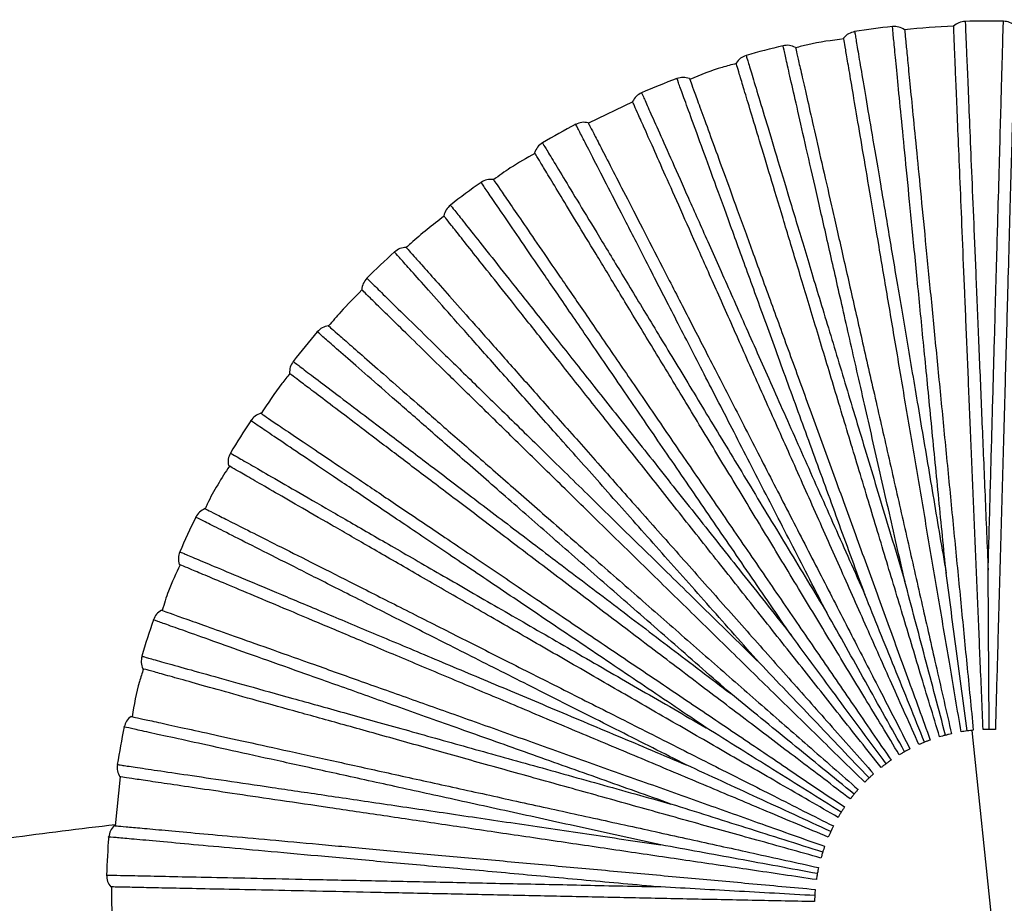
# Paper-space layout '_Superior' of a CAD drawing. Header units: millimetres. Extents: x -509 to 509, y -549 to 547.
# Tile 26 of 33: x -68 to 44, y 446 to 547. Entities that reach past the tile are written whole.
import ezdxf

# ---------------------------------------------------------------- set-up
doc = ezdxf.new("R2010")
doc.units = ezdxf.units.MM

psp = doc.layouts.new('_Superior')

# ---------------------------------------------------------------- linework, layer by layer
at = {"color": 7, "linetype": 'Continuous', "lineweight": 25}
for p, q in [((1.69, 537.44), (-3.34, 535.01)), ((44.44, 426.24), (40.25, 466.02)), ((-56.56, 460.73), (-57.11, 455.18)), ((-57.54, 448.22), (-57.51, 442.64))]:
    psp.add_line(p, q, dxfattribs=at)
for radius, start, end in [(100, 92.3994, 95.6008), (100.5, 89.1641, 91.6356), (100.5, 96.3637, 98.8358), (100.5, 103.5635, 106.036), (100.5, 110.7632, 113.2362), (100.5, 117.9631, 120.4364), (100.5, 125.1631, 127.6367), (100.5, 132.3631, 134.8368), (100.5, 139.5633, 142.0369), (100.5, 146.7635, 149.237), (100.5, 153.963, 156.4365), (100.5, 161.164, 163.6366), (100.5, 168.3632, 170.8369), (100.5, 175.5634, 178.037)]:
    psp.add_arc((42.34, 446.13), radius, start, end, dxfattribs=at)
for points, knots in [([(37.31, 483.88), (37.03, 486.7), (36.47, 492.35), (35.67, 500.53), (34.9, 508.34), (34.18, 515.65), (33.52, 522.38), (32.93, 528.41), (32.42, 533.66), (31.98, 538.07), (31.64, 541.56), (31.39, 544.13), (31.25, 545.58), (31.19, 546.18), (31.21, 546.01), (31.21, 546.01)], [0, 0, 0, 0, 0.083093, 0.166108, 0.249783, 0.332788, 0.415895, 0.499542, 0.582487, 0.665718, 0.749281, 0.832195, 0.915582, 0.999532, 1, 1, 1, 1]), ([(41.51, 466.11), (41.4, 468.63), (41.2, 473.48), (40.89, 480.72), (40.6, 487.85), (40.29, 495.05), (39.99, 502.21), (39.7, 509.18), (39.42, 515.85), (39.16, 522.06), (38.93, 527.71), (38.72, 532.68), (38.54, 536.91), (38.4, 540.34), (38.29, 542.96), (38.21, 544.76), (38.17, 545.84), (38.16, 545.98), (38.16, 546.04)], [0, 0, 0, 0, 0.062456, 0.119828, 0.179243, 0.240502, 0.303357, 0.367511, 0.432626, 0.498331, 0.564234, 0.629934, 0.695041, 0.759182, 0.822021, 0.88326, 0.942652, 1, 1, 1, 1]), ([(39.47, 546.58), (39.48, 546.49), (39.49, 546.29), (39.55, 544.68), (39.66, 542.15), (39.81, 538.64), (39.99, 534.22), (40.21, 528.95), (40.47, 522.89), (40.75, 516.15), (41.05, 508.81), (41.38, 500.97), (41.72, 492.75), (41.96, 487.06), (42.08, 484.21)], [0, 0, 0, 0, 0.083445, 0.167006, 0.250708, 0.333669, 0.41686, 0.500454, 0.583374, 0.666709, 0.750181, 0.833089, 0.916578, 1, 1, 1, 1]), ([(42.08, 484.21), (42.16, 487.05), (42.31, 492.72), (42.54, 500.94), (42.76, 508.78), (42.96, 516.13), (43.15, 522.88), (43.32, 528.94), (43.47, 534.22), (43.59, 538.65), (43.69, 542.15), (43.76, 544.73), (43.8, 546.18), (43.82, 546.79), (43.81, 546.62), (43.81, 546.61)], [0, 0, 0, 0, 0.083093, 0.166108, 0.249783, 0.332788, 0.415895, 0.499542, 0.582487, 0.665718, 0.749281, 0.832195, 0.915582, 0.999532, 1, 1, 1, 1]), ([(45.14, 546.09), (45.13, 546.02), (45.13, 545.89), (45.1, 544.81), (45.05, 543), (44.98, 540.38), (44.88, 536.95), (44.76, 532.72), (44.62, 527.74), (44.47, 522.1), (44.29, 515.88), (44.11, 509.21), (43.91, 502.23), (43.71, 495.08), (43.51, 487.87), (43.31, 480.74), (43.11, 473.49), (42.97, 468.64), (42.9, 466.12)], [0, 0, 0, 0, 0.057348, 0.11674, 0.177979, 0.240818, 0.304959, 0.370066, 0.435766, 0.501669, 0.567374, 0.632489, 0.696643, 0.759498, 0.820757, 0.880172, 0.937544, 1, 1, 1, 1]), ([(26.91, 545.43), (26.92, 545.34), (26.96, 545.14), (27.22, 543.56), (27.65, 541.06), (28.23, 537.59), (28.97, 533.23), (29.85, 528.03), (30.86, 522.05), (31.98, 515.4), (33.21, 508.15), (34.52, 500.42), (35.88, 492.31), (36.83, 486.69), (37.31, 483.88)], [0, 0, 0, 0, 0.0834447, 0.1670064, 0.2507083, 0.3336692, 0.4168604, 0.5004543, 0.5833742, 0.6667087, 0.7501813, 0.8330888, 0.9165781, 1, 1, 1, 1]), ([(32.59, 545.65), (32.59, 545.59), (32.61, 545.46), (32.71, 544.37), (32.89, 542.58), (33.14, 539.97), (33.48, 536.55), (33.89, 532.34), (34.38, 527.39), (34.93, 521.76), (35.54, 515.57), (36.19, 508.94), (36.87, 501.99), (37.57, 494.86), (38.27, 487.69), (38.97, 480.59), (39.67, 473.37), (40.15, 468.55), (40.39, 466.03)], [0, 0, 0, 0, 0.057348, 0.11674, 0.177979, 0.240818, 0.304959, 0.370066, 0.435766, 0.501669, 0.567374, 0.632489, 0.696643, 0.759498, 0.820757, 0.880172, 0.937544, 1, 1, 1, 1]), ([(32.62, 482.95), (31.99, 485.72), (30.73, 491.25), (28.9, 499.27), (27.16, 506.92), (25.53, 514.08), (24.04, 520.67), (22.69, 526.58), (21.52, 531.73), (20.54, 536.05), (19.76, 539.47), (19.19, 541.98), (18.87, 543.4), (18.74, 543.99), (18.77, 543.82), (18.78, 543.82)], [0, 0, 0, 0, 0.083093, 0.166108, 0.249783, 0.332788, 0.415895, 0.499542, 0.582487, 0.665718, 0.749281, 0.832195, 0.915582, 0.999532, 1, 1, 1, 1]), ([(25.69, 544.6), (24.31, 544.43), (22.45, 544.21), (20.66, 543.71), (20.21, 543.58)], [0, 0, 0, 0, 0.746016, 1, 1, 1, 1]), ([(39.01, 465.85), (38.59, 468.34), (37.78, 473.12), (36.57, 480.27), (35.38, 487.3), (34.18, 494.41), (32.98, 501.47), (31.82, 508.36), (30.71, 514.93), (29.67, 521.06), (28.73, 526.63), (27.9, 531.54), (27.19, 535.71), (26.62, 539.1), (26.18, 541.68), (25.88, 543.46), (25.7, 544.53), (25.68, 544.66), (25.67, 544.73)], [0, 0, 0, 0, 0.062456, 0.1198283, 0.1792427, 0.2405016, 0.3033566, 0.3675111, 0.4326265, 0.4983314, 0.5642338, 0.6299342, 0.6950407, 0.7591822, 0.8220206, 0.8832598, 0.9426519, 1, 1, 1, 1]), ([(14.58, 542.71), (14.61, 542.62), (14.67, 542.43), (15.13, 540.89), (15.86, 538.47), (16.88, 535.1), (18.16, 530.87), (19.68, 525.81), (21.43, 520.01), (23.38, 513.55), (25.51, 506.52), (27.77, 499.01), (30.15, 491.14), (31.79, 485.68), (32.62, 482.95)], [0, 0, 0, 0, 0.083445, 0.167006, 0.250708, 0.333669, 0.41686, 0.500454, 0.583374, 0.666709, 0.750181, 0.833089, 0.916578, 1, 1, 1, 1]), ([(20.19, 543.64), (20.2, 543.58), (20.23, 543.45), (20.47, 542.39), (20.87, 540.63), (21.45, 538.08), (22.21, 534.73), (23.15, 530.6), (24.26, 525.75), (25.51, 520.24), (26.89, 514.17), (28.36, 507.67), (29.91, 500.86), (31.5, 493.88), (33.09, 486.85), (34.67, 479.89), (36.28, 472.82), (37.35, 468.09), (37.91, 465.63)], [0, 0, 0, 0, 0.057348, 0.11674, 0.177979, 0.240818, 0.304959, 0.370066, 0.435766, 0.501669, 0.567374, 0.632489, 0.696643, 0.759498, 0.820757, 0.880172, 0.937544, 1, 1, 1, 1]), ([(13.46, 541.79), (12.92, 541.66), (11.12, 541.21), (9.39, 540.5), (8.18, 539.99)], [0, 0, 0, 0, 0.295729, 1, 1, 1, 1]), ([(36.56, 465.27), (35.83, 467.69), (34.43, 472.33), (32.34, 479.27), (30.27, 486.1), (28.19, 493.01), (26.12, 499.86), (24.1, 506.55), (22.18, 512.93), (20.38, 518.88), (18.75, 524.29), (17.31, 529.06), (16.08, 533.11), (15.09, 536.39), (14.33, 538.91), (13.81, 540.63), (13.5, 541.67), (13.46, 541.8), (13.44, 541.86)], [0, 0, 0, 0, 0.062456, 0.119828, 0.179243, 0.240502, 0.303357, 0.367511, 0.432626, 0.498331, 0.564234, 0.629934, 0.695041, 0.759182, 0.822021, 0.88326, 0.942652, 1, 1, 1, 1]), ([(28.08, 481.44), (27.11, 484.11), (25.16, 489.44), (22.35, 497.16), (19.66, 504.53), (17.15, 511.44), (14.84, 517.79), (12.77, 523.48), (10.96, 528.44), (9.44, 532.61), (8.24, 535.9), (7.36, 538.33), (6.86, 539.69), (6.66, 540.26), (6.72, 540.1), (6.72, 540.1)], [0, 0, 0, 0, 0.083093, 0.166108, 0.249783, 0.332788, 0.415895, 0.499542, 0.582487, 0.665718, 0.749281, 0.832195, 0.915582, 0.999532, 1, 1, 1, 1]), ([(8.14, 540.1), (8.16, 540.04), (8.21, 539.91), (8.58, 538.89), (9.2, 537.2), (10.1, 534.73), (11.27, 531.51), (12.72, 527.53), (14.42, 522.85), (16.35, 517.54), (18.48, 511.7), (20.76, 505.43), (23.15, 498.87), (25.6, 492.14), (28.06, 485.37), (30.5, 478.66), (32.98, 471.85), (34.64, 467.3), (35.5, 464.92)], [0, 0, 0, 0, 0.0573481, 0.1167402, 0.1779794, 0.2408178, 0.3049593, 0.3700658, 0.4357662, 0.5016686, 0.5673735, 0.6324889, 0.6966434, 0.7594984, 0.8207573, 0.8801717, 0.937544, 1, 1, 1, 1]), ([(2.7, 538.47), (2.74, 538.38), (2.82, 538.2), (3.47, 536.74), (4.5, 534.42), (5.93, 531.21), (7.73, 527.17), (9.87, 522.35), (12.34, 516.81), (15.08, 510.65), (18.07, 503.93), (21.26, 496.76), (24.6, 489.25), (26.92, 484.04), (28.08, 481.44)], [0, 0, 0, 0, 0.0834447, 0.1670064, 0.2507083, 0.3336692, 0.4168604, 0.5004543, 0.5833742, 0.6667087, 0.7501813, 0.8330888, 0.9165781, 1, 1, 1, 1]), ([(34.21, 464.4), (33.18, 466.71), (31.21, 471.13), (28.26, 477.76), (25.36, 484.28), (22.43, 490.86), (19.52, 497.4), (16.67, 503.78), (13.96, 509.87), (11.43, 515.56), (9.13, 520.72), (7.11, 525.27), (5.39, 529.13), (3.99, 532.27), (2.93, 534.66), (2.19, 536.31), (1.75, 537.3), (1.7, 537.42), (1.67, 537.48)], [0, 0, 0, 0, 0.062456, 0.119828, 0.179243, 0.240502, 0.303357, 0.367511, 0.432626, 0.498331, 0.564234, 0.629934, 0.695041, 0.759182, 0.822021, 0.88326, 0.942652, 1, 1, 1, 1]), ([(23.76, 479.37), (22.47, 481.9), (19.87, 486.94), (16.11, 494.25), (12.52, 501.23), (9.16, 507.77), (6.07, 513.77), (3.3, 519.16), (0.89, 523.86), (-1.14, 527.8), (-2.74, 530.92), (-3.92, 533.22), (-4.58, 534.51), (-4.86, 535.05), (-4.78, 534.89), (-4.78, 534.89)], [0, 0, 0, 0, 0.0830931, 0.1661075, 0.249783, 0.3327881, 0.4158953, 0.4995418, 0.5824873, 0.6657176, 0.7492813, 0.8321946, 0.9155823, 0.9995321, 1, 1, 1, 1]), ([(-3.37, 535.07), (-3.34, 535.01), (-3.28, 534.9), (-2.78, 533.93), (-1.95, 532.32), (-0.76, 529.99), (0.81, 526.94), (2.75, 523.18), (5.02, 518.75), (7.61, 513.72), (10.45, 508.19), (13.5, 502.26), (16.69, 496.05), (19.96, 489.68), (23.26, 483.27), (26.52, 476.92), (29.83, 470.47), (32.05, 466.16), (33.2, 463.92)], [0, 0, 0, 0, 0.0573481, 0.1167402, 0.1779794, 0.2408178, 0.3049593, 0.3700658, 0.4357662, 0.5016686, 0.5673735, 0.6324889, 0.6966434, 0.7594984, 0.8207573, 0.8801717, 0.937544, 1, 1, 1, 1]), ([(-8.57, 532.78), (-8.51, 532.69), (-8.41, 532.52), (-7.58, 531.15), (-6.27, 528.98), (-4.45, 525.97), (-2.16, 522.19), (0.58, 517.68), (3.72, 512.49), (7.21, 506.72), (11.02, 500.44), (15.08, 493.72), (19.34, 486.69), (22.29, 481.81), (23.76, 479.37)], [0, 0, 0, 0, 0.083445, 0.167006, 0.250708, 0.333669, 0.41686, 0.500454, 0.583374, 0.666709, 0.750181, 0.833089, 0.916578, 1, 1, 1, 1]), ([(-9.42, 531.59), (-10.36, 531.06), (-11.99, 530.15), (-13.49, 529.05), (-14.12, 528.59)], [0, 0, 0, 0, 0.583137, 1, 1, 1, 1]), ([(31.98, 463.24), (30.68, 465.4), (28.17, 469.54), (24.41, 475.74), (20.71, 481.85), (16.98, 488.01), (13.27, 494.14), (9.65, 500.11), (6.2, 505.81), (2.98, 511.13), (0.05, 515.97), (-2.53, 520.23), (-4.72, 523.84), (-6.5, 526.78), (-7.86, 529.02), (-8.79, 530.57), (-9.36, 531.5), (-9.42, 531.61), (-9.46, 531.66)], [0, 0, 0, 0, 0.062456, 0.119828, 0.179243, 0.240502, 0.303357, 0.367511, 0.432626, 0.498331, 0.564234, 0.629934, 0.695041, 0.759182, 0.822021, 0.88326, 0.942652, 1, 1, 1, 1]), ([(19.74, 476.78), (18.14, 479.12), (14.93, 483.8), (10.29, 490.59), (5.85, 497.06), (1.7, 503.12), (-2.12, 508.7), (-5.54, 513.69), (-8.53, 518.05), (-11.03, 521.71), (-13.01, 524.6), (-14.47, 526.73), (-15.29, 527.93), (-15.63, 528.43), (-15.53, 528.29), (-15.53, 528.29)], [0, 0, 0, 0, 0.083093, 0.166108, 0.249783, 0.332788, 0.415895, 0.499542, 0.582487, 0.665718, 0.749281, 0.832195, 0.915582, 0.999532, 1, 1, 1, 1]), ([(-14.15, 528.64), (-14.12, 528.59), (-14.04, 528.48), (-13.43, 527.58), (-12.41, 526.09), (-10.93, 523.93), (-8.99, 521.1), (-6.6, 517.61), (-3.78, 513.5), (-0.59, 508.84), (2.92, 503.7), (6.69, 498.2), (10.63, 492.44), (14.68, 486.53), (18.75, 480.58), (22.78, 474.7), (26.88, 468.71), (29.62, 464.71), (31.05, 462.63)], [0, 0, 0, 0, 0.057348, 0.11674, 0.177979, 0.240818, 0.304959, 0.370066, 0.435766, 0.501669, 0.567374, 0.632489, 0.696643, 0.759498, 0.820757, 0.880172, 0.937544, 1, 1, 1, 1]), ([(-19.02, 525.71), (-18.96, 525.63), (-18.84, 525.48), (-17.84, 524.22), (-16.27, 522.24), (-14.08, 519.48), (-11.34, 516.01), (-8.06, 511.88), (-4.3, 507.13), (-0.11, 501.84), (4.46, 496.08), (9.33, 489.93), (14.44, 483.48), (17.97, 479.02), (19.74, 476.78)], [0, 0, 0, 0, 0.0834447, 0.1670064, 0.2507083, 0.3336692, 0.4168604, 0.5004543, 0.5833742, 0.6667087, 0.7501813, 0.8330888, 0.9165781, 1, 1, 1, 1]), ([(-19.74, 524.46), (-21.04, 523.46), (-22.51, 522.32), (-23.87, 521.05), (-24.04, 520.89)], [0, 0, 0, 0, 0.878994, 1, 1, 1, 1]), ([(29.92, 461.8), (28.35, 463.78), (25.34, 467.58), (20.84, 473.26), (16.41, 478.85), (11.93, 484.5), (7.48, 490.12), (3.14, 495.59), (-1, 500.81), (-4.86, 505.69), (-8.37, 510.12), (-11.46, 514.02), (-14.09, 517.33), (-16.22, 520.02), (-17.85, 522.08), (-18.97, 523.49), (-19.65, 524.34), (-19.73, 524.45), (-19.77, 524.5)], [0, 0, 0, 0, 0.062456, 0.119828, 0.179243, 0.240502, 0.303357, 0.367511, 0.432626, 0.498331, 0.564234, 0.629934, 0.695041, 0.759182, 0.822021, 0.88326, 0.942652, 1, 1, 1, 1]), ([(16.08, 473.71), (14.19, 475.83), (10.43, 480.07), (4.97, 486.22), (-0.24, 492.08), (-5.12, 497.58), (-9.61, 502.63), (-13.63, 507.16), (-17.14, 511.11), (-20.08, 514.42), (-22.41, 517.05), (-24.12, 518.97), (-25.09, 520.06), (-25.49, 520.51), (-25.37, 520.38), (-25.37, 520.38)], [0, 0, 0, 0, 0.0830931, 0.1661075, 0.249783, 0.3327881, 0.4158953, 0.4995418, 0.5824873, 0.6657176, 0.7492813, 0.8321946, 0.9155823, 0.9995321, 1, 1, 1, 1]), ([(-24.05, 520.91), (-24.01, 520.86), (-23.92, 520.76), (-23.2, 519.95), (-22, 518.6), (-20.26, 516.64), (-17.98, 514.07), (-15.17, 510.91), (-11.86, 507.18), (-8.11, 502.96), (-3.98, 498.31), (0.44, 493.32), (5.08, 488.1), (9.83, 482.75), (14.62, 477.36), (19.36, 472.02), (24.17, 466.6), (27.39, 462.97), (29.07, 461.08)], [0, 0, 0, 0, 0.057348, 0.11674, 0.177979, 0.240818, 0.304959, 0.370066, 0.435766, 0.501669, 0.567374, 0.632489, 0.696643, 0.759498, 0.820757, 0.880172, 0.937544, 1, 1, 1, 1]), ([(-28.51, 517.39), (-28.44, 517.32), (-28.3, 517.19), (-27.16, 516.06), (-25.35, 514.29), (-22.83, 511.83), (-19.67, 508.73), (-15.9, 505.04), (-11.57, 500.8), (-6.75, 496.08), (-1.5, 490.94), (4.1, 485.45), (9.97, 479.69), (14.04, 475.7), (16.08, 473.71)], [0, 0, 0, 0, 0.083445, 0.167006, 0.250708, 0.333669, 0.41686, 0.500454, 0.583374, 0.666709, 0.750181, 0.833089, 0.916578, 1, 1, 1, 1]), ([(-29.08, 516.07), (-29.9, 515.25), (-31.21, 513.93), (-32.42, 512.51), (-32.87, 511.98)], [0, 0, 0, 0, 0.621102, 1, 1, 1, 1]), ([(28.06, 460.12), (26.25, 461.89), (22.79, 465.28), (17.61, 470.35), (12.51, 475.35), (7.36, 480.39), (2.24, 485.4), (-2.75, 490.28), (-7.51, 494.95), (-11.95, 499.3), (-15.99, 503.25), (-19.55, 506.74), (-22.57, 509.7), (-25.02, 512.1), (-26.9, 513.93), (-28.19, 515.2), (-28.96, 515.96), (-29.06, 516.05), (-29.1, 516.09)], [0, 0, 0, 0, 0.062456, 0.119828, 0.179243, 0.240502, 0.303357, 0.367511, 0.432626, 0.498331, 0.564234, 0.629934, 0.695041, 0.759182, 0.822021, 0.88326, 0.942652, 1, 1, 1, 1]), ([(12.83, 470.2), (10.69, 472.07), (6.42, 475.8), (0.24, 481.22), (-5.67, 486.38), (-11.2, 491.22), (-16.28, 495.67), (-20.84, 499.66), (-24.81, 503.14), (-28.15, 506.06), (-30.79, 508.37), (-32.73, 510.07), (-33.82, 511.03), (-34.28, 511.43), (-34.15, 511.31), (-34.15, 511.31)], [0, 0, 0, 0, 0.083093, 0.166108, 0.249783, 0.332788, 0.415895, 0.499542, 0.582487, 0.665718, 0.749281, 0.832195, 0.915582, 0.999532, 1, 1, 1, 1]), ([(-32.9, 512), (-32.85, 511.95), (-32.75, 511.87), (-31.93, 511.15), (-30.57, 509.96), (-28.6, 508.24), (-26.02, 505.98), (-22.84, 503.19), (-19.09, 499.91), (-14.84, 496.19), (-10.16, 492.09), (-5.14, 487.7), (0.11, 483.1), (5.5, 478.38), (10.92, 473.63), (16.29, 468.93), (21.75, 464.16), (25.4, 460.97), (27.3, 459.3)], [0, 0, 0, 0, 0.057348, 0.11674, 0.177979, 0.240818, 0.304959, 0.370066, 0.435766, 0.501669, 0.567374, 0.632489, 0.696643, 0.759498, 0.820757, 0.880172, 0.937544, 1, 1, 1, 1]), ([(-36.89, 507.95), (-36.81, 507.89), (-36.65, 507.77), (-35.37, 506.8), (-33.35, 505.27), (-30.55, 503.14), (-27.03, 500.47), (-22.83, 497.28), (-18, 493.61), (-12.63, 489.53), (-6.78, 485.09), (-0.52, 480.34), (6.02, 475.37), (10.56, 471.92), (12.83, 470.2)], [0, 0, 0, 0, 0.083445, 0.167006, 0.250708, 0.333669, 0.41686, 0.500454, 0.583374, 0.666709, 0.750181, 0.833089, 0.916578, 1, 1, 1, 1]), ([(-37.29, 506.57), (-37.59, 506.19), (-38.74, 504.73), (-39.77, 503.18), (-40.54, 502.03)], [0, 0, 0, 0, 0.259105, 1, 1, 1, 1]), ([(26.41, 458.22), (24.4, 459.75), (20.54, 462.68), (14.77, 467.06), (9.08, 471.38), (3.34, 475.73), (-2.36, 480.06), (-7.93, 484.28), (-13.24, 488.32), (-18.19, 492.08), (-22.69, 495.49), (-26.66, 498.5), (-30.03, 501.06), (-32.76, 503.14), (-34.85, 504.72), (-36.29, 505.81), (-37.15, 506.47), (-37.26, 506.55), (-37.31, 506.59)], [0, 0, 0, 0, 0.062456, 0.119828, 0.179243, 0.240502, 0.303357, 0.367511, 0.432626, 0.498331, 0.564234, 0.629934, 0.695041, 0.759182, 0.822021, 0.88326, 0.942652, 1, 1, 1, 1]), ([(10.05, 466.31), (7.69, 467.9), (2.99, 471.07), (-3.83, 475.66), (-10.33, 480.05), (-16.43, 484.16), (-22.03, 487.93), (-27.05, 491.32), (-31.43, 494.28), (-35.11, 496.75), (-38.01, 498.71), (-40.15, 500.16), (-41.36, 500.97), (-41.86, 501.31), (-41.71, 501.21), (-41.71, 501.21)], [0, 0, 0, 0, 0.083093, 0.166108, 0.249783, 0.332788, 0.415895, 0.499542, 0.582487, 0.665718, 0.749281, 0.832195, 0.915582, 0.999532, 1, 1, 1, 1]), ([(-40.56, 502.05), (-40.51, 502.01), (-40.4, 501.94), (-39.5, 501.33), (-38, 500.32), (-35.83, 498.85), (-32.98, 496.94), (-29.47, 494.57), (-25.35, 491.79), (-20.66, 488.63), (-15.5, 485.15), (-9.98, 481.42), (-4.19, 477.51), (1.75, 473.51), (7.72, 469.48), (13.64, 465.49), (19.65, 461.43), (23.67, 458.72), (25.76, 457.31)], [0, 0, 0, 0, 0.057348, 0.11674, 0.177979, 0.240818, 0.304959, 0.370066, 0.435766, 0.501669, 0.567374, 0.632489, 0.696643, 0.759498, 0.820757, 0.880172, 0.937544, 1, 1, 1, 1]), ([(-44.01, 497.53), (-43.93, 497.48), (-43.76, 497.38), (-42.36, 496.58), (-40.17, 495.31), (-37.12, 493.56), (-33.29, 491.34), (-28.72, 488.7), (-23.48, 485.67), (-17.63, 482.3), (-11.27, 478.63), (-4.47, 474.7), (2.64, 470.59), (7.58, 467.74), (10.05, 466.31)], [0, 0, 0, 0, 0.0834447, 0.1670064, 0.2507083, 0.3336692, 0.4168604, 0.5004543, 0.5833742, 0.6667087, 0.7501813, 0.8330888, 0.9165781, 1, 1, 1, 1]), ([(-44.13, 496.06), (-45.04, 494.65), (-46.06, 493.09), (-46.81, 491.38), (-46.89, 491.2)], [0, 0, 0, 0, 0.894477, 1, 1, 1, 1]), ([(25.02, 456.13), (22.84, 457.39), (18.64, 459.81), (12.36, 463.44), (6.18, 467.01), (-0.06, 470.61), (-6.26, 474.19), (-12.31, 477.68), (-18.09, 481.02), (-23.47, 484.13), (-28.37, 486.95), (-32.68, 489.44), (-36.34, 491.56), (-39.31, 493.27), (-41.58, 494.58), (-43.15, 495.49), (-44.09, 496.03), (-44.2, 496.1), (-44.26, 496.13)], [0, 0, 0, 0, 0.062456, 0.1198283, 0.1792427, 0.2405016, 0.3033566, 0.3675111, 0.4326265, 0.4983314, 0.5642338, 0.6299342, 0.6950407, 0.7591822, 0.8220206, 0.8832598, 0.9426519, 1, 1, 1, 1]), ([(-46.91, 491.22), (-46.86, 491.19), (-46.74, 491.13), (-45.77, 490.64), (-44.16, 489.82), (-41.82, 488.64), (-38.75, 487.09), (-34.98, 485.19), (-30.53, 482.94), (-25.49, 480.39), (-19.94, 477.59), (-13.99, 474.58), (-7.75, 471.44), (-1.36, 468.21), (5.07, 464.96), (11.44, 461.74), (17.91, 458.47), (22.24, 456.28), (24.49, 455.15)], [0, 0, 0, 0, 0.0573481, 0.1167402, 0.1779794, 0.2408178, 0.3049593, 0.3700658, 0.4357662, 0.5016686, 0.5673735, 0.6324889, 0.6966434, 0.7594984, 0.8207573, 0.8801717, 0.937544, 1, 1, 1, 1]), ([(7.77, 462.1), (5.24, 463.38), (0.17, 465.94), (-7.17, 469.64), (-14.17, 473.18), (-20.73, 476.49), (-26.76, 479.54), (-32.17, 482.27), (-36.88, 484.65), (-40.84, 486.65), (-43.97, 488.23), (-46.27, 489.39), (-47.57, 490.05), (-48.11, 490.32), (-47.95, 490.24), (-47.95, 490.24)], [0, 0, 0, 0, 0.083093, 0.166108, 0.249783, 0.332788, 0.415895, 0.499542, 0.582487, 0.665718, 0.749281, 0.832195, 0.915582, 0.999532, 1, 1, 1, 1]), ([(-49.77, 486.3), (-49.68, 486.27), (-49.5, 486.19), (-48.02, 485.57), (-45.68, 484.58), (-42.44, 483.22), (-38.36, 481.51), (-33.5, 479.46), (-27.91, 477.11), (-21.69, 474.5), (-14.92, 471.65), (-7.69, 468.61), (-0.11, 465.42), (5.14, 463.21), (7.77, 462.1)], [0, 0, 0, 0, 0.083445, 0.167006, 0.250708, 0.333669, 0.41686, 0.500454, 0.583374, 0.666709, 0.750181, 0.833089, 0.916578, 1, 1, 1, 1]), ([(-49.73, 484.83), (-50.21, 483.85), (-51.02, 482.17), (-51.55, 480.38), (-51.77, 479.64)], [0, 0, 0, 0, 0.586487, 1, 1, 1, 1]), ([(23.91, 453.88), (21.58, 454.86), (17.11, 456.73), (10.43, 459.55), (3.85, 462.31), (-2.8, 465.1), (-9.4, 467.88), (-15.84, 470.58), (-21.98, 473.17), (-27.72, 475.58), (-32.92, 477.77), (-37.51, 479.7), (-41.41, 481.34), (-44.58, 482.67), (-47, 483.68), (-48.66, 484.38), (-49.66, 484.8), (-49.78, 484.85), (-49.84, 484.88)], [0, 0, 0, 0, 0.062456, 0.119828, 0.179243, 0.240502, 0.303357, 0.367511, 0.432626, 0.498331, 0.564234, 0.629934, 0.695041, 0.759182, 0.822021, 0.88326, 0.942652, 1, 1, 1, 1]), ([(39.7, 465.95), (39.3, 468.98), (38.5, 474.97), (37.7, 480.93), (37.31, 483.88)], [0, 0, 0, 0, 0.504814, 1, 1, 1, 1]), ([(42.2, 466.13), (42.18, 469.18), (42.14, 475.22), (42.1, 481.24), (42.08, 484.21)], [0, 0, 0, 0, 0.504814, 1, 1, 1, 1]), ([(37.24, 465.46), (36.46, 468.41), (34.91, 474.26), (33.38, 480.07), (32.62, 482.95)], [0, 0, 0, 0, 0.5048138, 1, 1, 1, 1]), ([(34.85, 464.67), (33.71, 467.5), (31.45, 473.1), (29.19, 478.68), (28.08, 481.44)], [0, 0, 0, 0, 0.504814, 1, 1, 1, 1]), ([(-51.86, 479.67), (-51.8, 479.65), (-51.68, 479.61), (-50.65, 479.24), (-48.95, 478.64), (-46.48, 477.76), (-43.25, 476.61), (-39.26, 475.19), (-34.57, 473.52), (-29.25, 471.62), (-23.39, 469.54), (-17.11, 467.3), (-10.53, 464.96), (-3.79, 462.55), (3.01, 460.14), (9.73, 457.74), (16.56, 455.31), (21.12, 453.68), (23.5, 452.84)], [0, 0, 0, 0, 0.0573481, 0.1167402, 0.1779794, 0.2408178, 0.3049593, 0.3700658, 0.4357662, 0.5016686, 0.5673735, 0.6324889, 0.6966434, 0.7594984, 0.8207573, 0.8801717, 0.937544, 1, 1, 1, 1]), ([(32.59, 463.59), (31.1, 466.25), (28.15, 471.53), (25.22, 476.78), (23.76, 479.37)], [0, 0, 0, 0, 0.504814, 1, 1, 1, 1]), ([(6.04, 457.64), (3.37, 458.6), (-1.98, 460.5), (-9.72, 463.25), (-17.11, 465.88), (-24.04, 468.35), (-30.4, 470.61), (-36.11, 472.64), (-41.09, 474.42), (-45.26, 475.9), (-48.57, 477.08), (-51, 477.94), (-52.37, 478.43), (-52.94, 478.63), (-52.77, 478.58), (-52.77, 478.58)], [0, 0, 0, 0, 0.083093, 0.166108, 0.249783, 0.332788, 0.415895, 0.499542, 0.582487, 0.665718, 0.749281, 0.832195, 0.915582, 0.999532, 1, 1, 1, 1]), ([(30.48, 462.23), (28.67, 464.68), (25.08, 469.55), (21.51, 474.39), (19.74, 476.78)], [0, 0, 0, 0, 0.504814, 1, 1, 1, 1]), ([(-54.08, 474.44), (-53.99, 474.42), (-53.8, 474.36), (-52.25, 473.93), (-49.81, 473.25), (-46.42, 472.3), (-42.16, 471.11), (-37.08, 469.69), (-31.24, 468.06), (-24.74, 466.25), (-17.67, 464.27), (-10.11, 462.16), (-2.19, 459.95), (3.3, 458.41), (6.04, 457.64)], [0, 0, 0, 0, 0.083445, 0.167006, 0.250708, 0.333669, 0.41686, 0.500454, 0.583374, 0.666709, 0.750181, 0.833089, 0.916578, 1, 1, 1, 1]), ([(28.55, 460.61), (26.45, 462.82), (22.28, 467.2), (18.13, 471.55), (16.08, 473.71)], [0, 0, 0, 0, 0.504814, 1, 1, 1, 1]), ([(-53.9, 473), (-54.07, 472.52), (-54.66, 470.76), (-54.97, 468.92), (-55.19, 467.57)], [0, 0, 0, 0, 0.271099, 1, 1, 1, 1]), ([(23.08, 451.51), (20.65, 452.19), (15.98, 453.49), (9, 455.44), (2.12, 457.36), (-4.82, 459.3), (-11.72, 461.22), (-18.44, 463.1), (-24.86, 464.89), (-30.85, 466.57), (-36.3, 468.08), (-41.09, 469.42), (-45.17, 470.56), (-48.47, 471.48), (-51, 472.19), (-52.74, 472.68), (-53.78, 472.97), (-53.91, 473), (-53.97, 473.02)], [0, 0, 0, 0, 0.062456, 0.119828, 0.179243, 0.240502, 0.303357, 0.367511, 0.432626, 0.498331, 0.564234, 0.629934, 0.695041, 0.759182, 0.822021, 0.88326, 0.942652, 1, 1, 1, 1]), ([(26.85, 458.77), (24.48, 460.7), (19.8, 464.52), (15.14, 468.32), (12.83, 470.2)], [0, 0, 0, 0, 0.504814, 1, 1, 1, 1]), ([(-55.32, 467.6), (-55.26, 467.59), (-55.13, 467.56), (-54.07, 467.33), (-52.31, 466.94), (-49.75, 466.38), (-46.39, 465.64), (-42.26, 464.73), (-37.4, 463.66), (-31.88, 462.45), (-25.81, 461.11), (-19.29, 459.68), (-12.47, 458.18), (-5.48, 456.64), (1.56, 455.1), (8.53, 453.56), (15.61, 452.01), (20.34, 450.97), (22.81, 450.42)], [0, 0, 0, 0, 0.057348, 0.11674, 0.177979, 0.240818, 0.304959, 0.370066, 0.435766, 0.501669, 0.567374, 0.632489, 0.696643, 0.759498, 0.820757, 0.880172, 0.937544, 1, 1, 1, 1]), ([(4.88, 453), (2.11, 453.61), (-3.43, 454.83), (-11.46, 456.59), (-19.12, 458.27), (-26.3, 459.85), (-32.9, 461.3), (-38.82, 462.6), (-43.97, 463.74), (-48.3, 464.69), (-51.73, 465.44), (-54.25, 465.99), (-55.67, 466.31), (-56.26, 466.44), (-56.09, 466.4), (-56.09, 466.4)], [0, 0, 0, 0, 0.083093, 0.166108, 0.249783, 0.332788, 0.415895, 0.499542, 0.582487, 0.665718, 0.749281, 0.832195, 0.915582, 0.999532, 1, 1, 1, 1]), ([(25.38, 456.73), (22.8, 458.34), (17.67, 461.55), (12.57, 464.73), (10.05, 466.31)], [0, 0, 0, 0, 0.504814, 1, 1, 1, 1]), ([(37.24, 465.46), (37.11, 465.43), (36.87, 465.37), (36.67, 465.3), (36.56, 465.27)], [0, 0, 0, 0, 0.499702, 1, 1, 1, 1]), ([(37.91, 465.63), (37.81, 465.61), (37.6, 465.56), (37.36, 465.5), (37.24, 465.46)], [0, 0, 0, 0, 0.50044, 1, 1, 1, 1]), ([(39.7, 465.95), (39.57, 465.93), (39.32, 465.9), (39.11, 465.87), (39.01, 465.85)], [0, 0, 0, 0, 0.499702, 1, 1, 1, 1]), ([(40.39, 466.03), (40.29, 466.02), (40.08, 466), (39.82, 465.97), (39.7, 465.95)], [0, 0, 0, 0, 0.50044, 1, 1, 1, 1]), ([(42.2, 466.13), (42.08, 466.13), (41.83, 466.12), (41.61, 466.11), (41.51, 466.11)], [0, 0, 0, 0, 0.4997022, 1, 1, 1, 1]), ([(42.9, 466.12), (42.8, 466.12), (42.58, 466.13), (42.33, 466.13), (42.2, 466.13)], [0, 0, 0, 0, 0.50044, 1, 1, 1, 1]), ([(34.85, 464.67), (34.74, 464.62), (34.5, 464.53), (34.31, 464.44), (34.21, 464.4)], [0, 0, 0, 0, 0.499702, 1, 1, 1, 1]), ([(35.5, 464.92), (35.4, 464.89), (35.21, 464.81), (34.97, 464.72), (34.85, 464.67)], [0, 0, 0, 0, 0.50044, 1, 1, 1, 1]), ([(32.59, 463.59), (32.48, 463.52), (32.26, 463.4), (32.07, 463.29), (31.98, 463.24)], [0, 0, 0, 0, 0.499702, 1, 1, 1, 1]), ([(33.2, 463.92), (33.11, 463.87), (32.92, 463.77), (32.7, 463.65), (32.59, 463.59)], [0, 0, 0, 0, 0.50044, 1, 1, 1, 1]), ([(-56.87, 462.13), (-56.77, 462.12), (-56.58, 462.09), (-54.99, 461.85), (-52.48, 461.48), (-49, 460.97), (-44.63, 460.32), (-39.41, 459.55), (-33.41, 458.67), (-26.74, 457.68), (-19.47, 456.61), (-11.7, 455.46), (-3.57, 454.26), (2.07, 453.42), (4.88, 453)], [0, 0, 0, 0, 0.083445, 0.167006, 0.250708, 0.333669, 0.41686, 0.500454, 0.583374, 0.666709, 0.750181, 0.833089, 0.916578, 1, 1, 1, 1]), ([(24.19, 454.52), (21.42, 455.8), (15.93, 458.33), (10.47, 460.85), (7.77, 462.1)], [0, 0, 0, 0, 0.504814, 1, 1, 1, 1]), ([(30.48, 462.23), (30.37, 462.15), (30.17, 462), (30, 461.87), (29.92, 461.8)], [0, 0, 0, 0, 0.499702, 1, 1, 1, 1]), ([(31.05, 462.63), (30.96, 462.57), (30.78, 462.45), (30.58, 462.3), (30.48, 462.23)], [0, 0, 0, 0, 0.50044, 1, 1, 1, 1]), ([(29.07, 461.08), (28.99, 461.01), (28.83, 460.87), (28.64, 460.7), (28.55, 460.61)], [0, 0, 0, 0, 0.50044, 1, 1, 1, 1]), ([(22.56, 449.05), (20.06, 449.42), (15.27, 450.13), (8.09, 451.19), (1.03, 452.23), (-6.1, 453.28), (-13.18, 454.33), (-20.09, 455.35), (-26.69, 456.32), (-32.84, 457.23), (-38.43, 458.06), (-43.35, 458.78), (-47.54, 459.4), (-50.94, 459.9), (-53.53, 460.29), (-55.31, 460.55), (-56.39, 460.71), (-56.52, 460.73), (-56.58, 460.74)], [0, 0, 0, 0, 0.062456, 0.119828, 0.179243, 0.240502, 0.303357, 0.367511, 0.432626, 0.498331, 0.564234, 0.629934, 0.695041, 0.759182, 0.822021, 0.88326, 0.942652, 1, 1, 1, 1]), ([(28.55, 460.61), (28.46, 460.52), (28.28, 460.35), (28.13, 460.2), (28.06, 460.12)], [0, 0, 0, 0, 0.499702, 1, 1, 1, 1]), ([(26.85, 458.77), (26.77, 458.67), (26.61, 458.47), (26.48, 458.3), (26.41, 458.22)], [0, 0, 0, 0, 0.499702, 1, 1, 1, 1]), ([(27.3, 459.3), (27.23, 459.22), (27.09, 459.06), (26.93, 458.87), (26.85, 458.77)], [0, 0, 0, 0, 0.50044, 1, 1, 1, 1]), ([(23.28, 452.18), (20.37, 453.1), (14.61, 454.93), (8.88, 456.74), (6.04, 457.64)], [0, 0, 0, 0, 0.504814, 1, 1, 1, 1]), ([(25.38, 456.73), (25.32, 456.62), (25.18, 456.4), (25.08, 456.22), (25.02, 456.13)], [0, 0, 0, 0, 0.499702, 1, 1, 1, 1]), ([(25.76, 457.31), (25.7, 457.22), (25.59, 457.05), (25.45, 456.83), (25.38, 456.73)], [0, 0, 0, 0, 0.50044, 1, 1, 1, 1]), ([(-57.1, 455.28), (-61.12, 454.81), (-72.89, 453.41), (-92.24, 449.8), (-115.07, 444.56), (-137.6, 438.1), (-159.77, 430.51), (-181.52, 421.8), (-202.8, 411.99), (-223.51, 401.13), (-243.54, 389.29), (-262.69, 376.64), (-280.9, 363.21), (-296, 351.08), (-304.77, 343.09), (-308.04, 340.11)], [0, 0, 0, 0, 0.043263, 0.126772, 0.210284, 0.293789, 0.377285, 0.460785, 0.54429, 0.627755, 0.710721, 0.79306, 0.873139, 0.952598, 1, 1, 1, 1]), ([(-57.24, 455.19), (-57.18, 455.19), (-57.05, 455.17), (-55.97, 455.08), (-54.17, 454.91), (-51.56, 454.67), (-48.14, 454.36), (-43.93, 453.98), (-38.97, 453.53), (-33.34, 453.02), (-27.15, 452.45), (-20.51, 451.85), (-13.55, 451.22), (-6.42, 450.57), (0.76, 449.91), (7.86, 449.27), (15.09, 448.61), (19.91, 448.17), (22.43, 447.94)], [0, 0, 0, 0, 0.057348, 0.11674, 0.177979, 0.240818, 0.304959, 0.370066, 0.435766, 0.501669, 0.567374, 0.632489, 0.696643, 0.759498, 0.820757, 0.880172, 0.937544, 1, 1, 1, 1]), ([(24.19, 454.52), (24.14, 454.4), (24.03, 454.17), (23.95, 453.98), (23.91, 453.88)], [0, 0, 0, 0, 0.499702, 1, 1, 1, 1]), ([(24.49, 455.15), (24.45, 455.05), (24.35, 454.86), (24.24, 454.63), (24.19, 454.52)], [0, 0, 0, 0, 0.50044, 1, 1, 1, 1]), ([(4.32, 448.25), (1.49, 448.51), (-4.16, 449.02), (-12.35, 449.77), (-20.16, 450.48), (-27.48, 451.14), (-34.21, 451.75), (-40.24, 452.3), (-45.5, 452.78), (-49.91, 453.18), (-53.41, 453.5), (-55.97, 453.73), (-57.42, 453.86), (-58.03, 453.92), (-57.85, 453.9), (-57.85, 453.9)], [0, 0, 0, 0, 0.0830931, 0.1661075, 0.249783, 0.3327881, 0.4158953, 0.4995418, 0.5824873, 0.6657176, 0.7492813, 0.8321946, 0.9155823, 0.9995321, 1, 1, 1, 1]), ([(22.67, 449.74), (19.67, 450.29), (13.73, 451.38), (7.81, 452.47), (4.88, 453)], [0, 0, 0, 0, 0.504814, 1, 1, 1, 1]), ([(23.28, 452.18), (23.24, 452.05), (23.17, 451.81), (23.11, 451.61), (23.08, 451.51)], [0, 0, 0, 0, 0.499702, 1, 1, 1, 1]), ([(23.5, 452.84), (23.47, 452.74), (23.4, 452.54), (23.32, 452.3), (23.28, 452.18)], [0, 0, 0, 0, 0.50044, 1, 1, 1, 1]), ([(22.81, 450.42), (22.79, 450.32), (22.74, 450.11), (22.7, 449.86), (22.67, 449.74)], [0, 0, 0, 0, 0.50044, 1, 1, 1, 1]), ([(-58.09, 449.57), (-58, 449.57), (-57.8, 449.57), (-56.19, 449.53), (-53.66, 449.48), (-50.14, 449.4), (-45.72, 449.31), (-40.44, 449.2), (-34.39, 449.07), (-27.64, 448.93), (-20.29, 448.78), (-12.45, 448.61), (-4.23, 448.44), (1.47, 448.31), (4.32, 448.25)], [0, 0, 0, 0, 0.083445, 0.167006, 0.250708, 0.333669, 0.41686, 0.500454, 0.583374, 0.666709, 0.750181, 0.833089, 0.916578, 1, 1, 1, 1]), ([(22.67, 449.74), (22.65, 449.61), (22.61, 449.36), (22.57, 449.15), (22.56, 449.05)], [0, 0, 0, 0, 0.4997022, 1, 1, 1, 1]), ([(22.35, 446.55), (19.82, 446.6), (14.98, 446.7), (7.73, 446.85), (0.59, 447), (-6.61, 447.15), (-13.77, 447.3), (-20.75, 447.45), (-27.42, 447.59), (-33.64, 447.72), (-39.29, 447.84), (-44.26, 447.94), (-48.49, 448.03), (-51.93, 448.1), (-54.55, 448.16), (-56.35, 448.2), (-57.44, 448.22), (-57.57, 448.22), (-57.63, 448.22)], [0, 0, 0, 0, 0.062456, 0.119828, 0.179243, 0.240502, 0.303357, 0.367511, 0.432626, 0.498331, 0.564234, 0.629934, 0.695041, 0.759182, 0.822021, 0.88326, 0.942652, 1, 1, 1, 1]), ([(22.38, 447.24), (19.33, 447.41), (13.3, 447.75), (7.29, 448.09), (4.32, 448.25)], [0, 0, 0, 0, 0.504814, 1, 1, 1, 1]), ([(22.43, 447.94), (22.42, 447.83), (22.4, 447.62), (22.38, 447.37), (22.38, 447.24)], [0, 0, 0, 0, 0.50044, 1, 1, 1, 1]), ([(22.38, 447.24), (22.37, 447.12), (22.36, 446.87), (22.35, 446.65), (22.35, 446.55)], [0, 0, 0, 0, 0.499702, 1, 1, 1, 1])]:
    psp.add_open_spline(points, degree=3, knots=knots, dxfattribs=at)
for points in [[(32.59, 545.65), (32.37, 545.77), (31.95, 546.02), (31.45, 546.01), (31.21, 546.01)], [(39.47, 546.59), (39.23, 546.56), (38.74, 546.5), (38.35, 546.19), (38.16, 546.04)], [(45.14, 546.09), (44.94, 546.24), (44.55, 546.54), (44.06, 546.59), (43.81, 546.62)], [(26.91, 545.44), (26.67, 545.37), (26.19, 545.25), (25.84, 544.9), (25.67, 544.73)], [(20.19, 543.64), (19.96, 543.74), (19.51, 543.93), (19.02, 543.86), (18.77, 543.83)], [(14.58, 542.72), (14.35, 542.63), (13.89, 542.45), (13.59, 542.06), (13.44, 541.86)], [(8.14, 540.1), (7.9, 540.16), (7.43, 540.3), (6.95, 540.17), (6.72, 540.1)], [(2.69, 538.48), (2.48, 538.36), (2.05, 538.12), (1.8, 537.7), (1.67, 537.48)], [(-3.37, 535.07), (-3.61, 535.11), (-4.1, 535.18), (-4.55, 534.99), (-4.78, 534.89)], [(-8.57, 532.78), (-8.77, 532.63), (-9.17, 532.34), (-9.36, 531.89), (-9.46, 531.66)], [(-14.15, 528.64), (-14.4, 528.64), (-14.89, 528.65), (-15.32, 528.41), (-15.53, 528.29)], [(-19.03, 525.71), (-19.21, 525.55), (-19.57, 525.21), (-19.7, 524.73), (-19.77, 524.5)], [(-24.05, 520.91), (-24.29, 520.88), (-24.78, 520.83), (-25.18, 520.53), (-25.38, 520.39)], [(-28.52, 517.4), (-28.67, 517.21), (-28.99, 516.83), (-29.07, 516.34), (-29.1, 516.09)], [(-32.9, 512), (-33.14, 511.94), (-33.62, 511.83), (-33.97, 511.48), (-34.15, 511.31)], [(-36.89, 507.95), (-37.02, 507.74), (-37.29, 507.33), (-37.3, 506.83), (-37.31, 506.59)], [(-40.56, 502.05), (-40.79, 501.96), (-41.25, 501.79), (-41.56, 501.4), (-41.72, 501.21)], [(-44.01, 497.53), (-44.12, 497.31), (-44.33, 496.86), (-44.28, 496.37), (-44.26, 496.13)], [(-46.91, 491.22), (-47.13, 491.1), (-47.57, 490.87), (-47.83, 490.45), (-47.96, 490.24)], [(-49.78, 486.3), (-49.85, 486.07), (-50.01, 485.6), (-49.9, 485.12), (-49.84, 484.88)], [(-51.86, 479.67), (-52.06, 479.53), (-52.47, 479.25), (-52.67, 478.8), (-52.77, 478.58)], [(-54.08, 474.44), (-54.13, 474.2), (-54.22, 473.72), (-54.06, 473.25), (-53.97, 473.02)], [(-55.32, 467.6), (-55.51, 467.44), (-55.87, 467.11), (-56.02, 466.63), (-56.09, 466.4)], [(-56.87, 462.13), (-56.89, 461.89), (-56.92, 461.39), (-56.7, 460.96), (-56.58, 460.74)], [(-57.24, 455.19), (-57.41, 455), (-57.73, 454.63), (-57.81, 454.14), (-57.85, 453.9)], [(-58.1, 449.57), (-58.08, 449.33), (-58.05, 448.83), (-57.77, 448.43), (-57.63, 448.22)]]:
    psp.add_open_spline(points, degree=3, dxfattribs=at)

doc.saveas('drawing.dxf')
